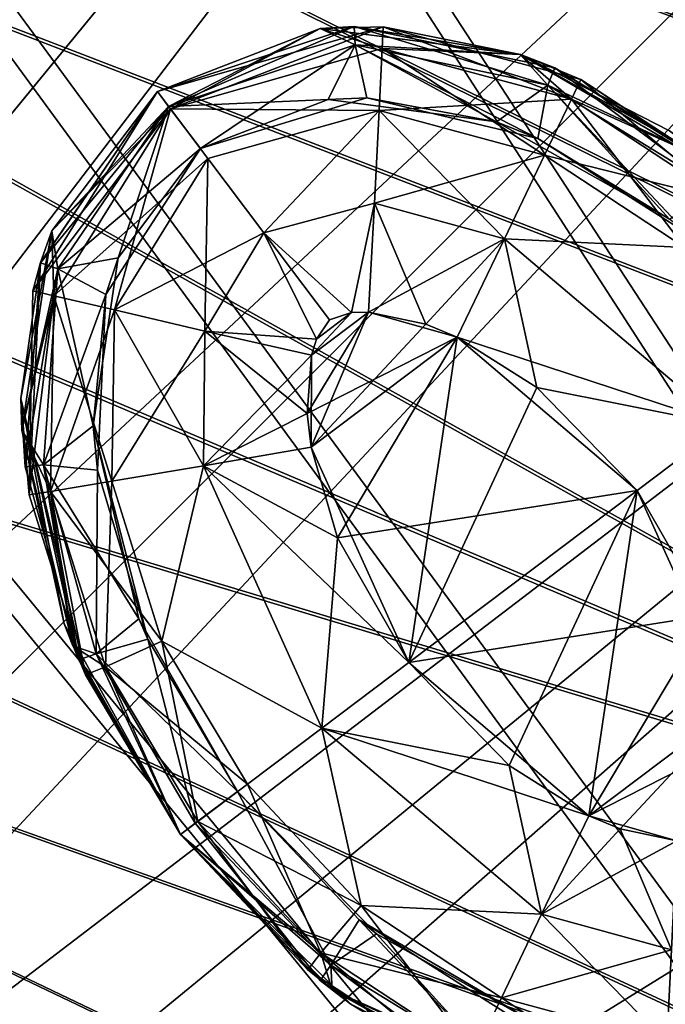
# Model space of a CAD drawing. Header units: metres. Extents: x -904 to 0, y -908 to 0.
# Tile 127 of 161: x -172 to -154, y -181 to -154. Entities that reach past the tile are written whole.
import ezdxf

# ---------------------------------------------------------------- set-up
doc = ezdxf.new("R2010")
doc.units = ezdxf.units.M

msp = doc.modelspace()

# ---------------------------------------------------------------- linework, layer by layer
at = {"layer": 'top0123411'}
for points in [[(-167.812302, -156.324783, 1933.798706), (-168.123291, -155.912109, 1936.627197), (-162.613464, -154.08519, 1936.627197)], [(-162.613464, -154.08519, 1936.627197), (-168.123291, -155.912109, 1936.627197), (-163.565613, -154.147369, 1958.627197)], [(-167.758484, -156.39621, 1333.57251), (-168.123291, -155.912109, 1336.627197), (-161.804535, -154.096741, 1336.627197)], [(-161.804535, -154.096741, 1336.627197), (-168.123291, -155.912109, 1336.627197), (-163.565613, -154.147369, 1358.627197)], [(-162.613464, -154.08519, 1936.627197), (-162.585739, -154.601288, 1933.798706), (-167.812302, -156.324783, 1933.798706)], [(-161.804535, -154.096741, 1336.627197), (-161.832489, -154.702103, 1333.572754), (-167.758484, -156.39621, 1333.57251)], [(-157.966568, -154.875244, 1958.627197), (-162.613464, -154.08519, 1936.627197), (-163.565613, -154.147369, 1958.627197)], [(-157.966568, -154.875244, 1358.627197), (-161.804535, -154.096741, 1336.627197), (-163.565613, -154.147369, 1358.627197)], [(-157.000412, -155.248947, 1936.627197), (-157.195541, -155.727341, 1933.798706), (-162.613464, -154.08519, 1936.627197)], [(-157.195541, -155.727341, 1933.798706), (-162.585739, -154.601288, 1933.798706), (-162.613464, -154.08519, 1936.627197)], [(-157.000412, -155.248947, 1936.627197), (-162.613464, -154.08519, 1936.627197), (-157.966568, -154.875244, 1958.627197)], [(-156.536407, -156.122467, 1333.572754), (-161.832489, -154.702103, 1333.572754), (-161.804535, -154.096741, 1336.627197)], [(-156.277069, -155.574905, 1336.627197), (-156.536407, -156.122467, 1333.572754), (-161.804535, -154.096741, 1336.627197)], [(-156.277069, -155.574905, 1336.627197), (-161.804535, -154.096741, 1336.627197), (-157.966568, -154.875244, 1358.627197)], [(-163.565613, -154.147369, 1958.627197), (-168.123291, -155.912109, 1958.627197), (-163.56546, -154.147263, 1980.627197)], [(-168.123291, -155.912109, 1958.627197), (-168.123291, -155.912109, 1980.627197), (-163.56546, -154.147263, 1980.627197)], [(-163.565613, -154.147369, 1358.627197), (-168.123291, -155.912109, 1358.627197), (-163.56546, -154.147263, 1380.627197)], [(-168.123291, -155.912109, 1358.627197), (-168.123291, -155.912109, 1380.627197), (-163.56546, -154.147263, 1380.627197)], [(-163.56546, -154.147263, 1980.627197), (-168.123291, -155.912109, 1980.627197), (-167.758484, -156.39621, 1983.681885)], [(-163.56546, -154.147263, 1380.627197), (-168.123291, -155.912109, 1380.627197), (-167.812302, -156.324783, 1383.455688)], [(-163.565613, -154.147369, 1958.627197), (-168.123291, -155.912109, 1936.627197), (-168.123291, -155.912109, 1958.627197)], [(-163.565613, -154.147369, 1358.627197), (-168.123291, -155.912109, 1336.627197), (-168.123291, -155.912109, 1358.627197)], [(-162.585739, -154.601288, 1383.455811), (-163.56546, -154.147263, 1380.627197), (-167.812302, -156.324783, 1383.455688)], [(-161.832489, -154.702103, 1983.681763), (-163.56546, -154.147263, 1980.627197), (-167.758484, -156.39621, 1983.681885)], [(-163.565613, -154.147369, 1958.627197), (-163.56546, -154.147263, 1980.627197), (-157.967087, -154.875076, 1980.627197)], [(-163.565613, -154.147369, 1358.627197), (-163.56546, -154.147263, 1380.627197), (-157.967087, -154.875076, 1380.627197)], [(-157.966568, -154.875244, 1958.627197), (-163.565613, -154.147369, 1958.627197), (-157.967087, -154.875076, 1980.627197)], [(-157.966568, -154.875244, 1358.627197), (-163.565613, -154.147369, 1358.627197), (-157.967087, -154.875076, 1380.627197)], [(-157.967087, -154.875076, 1980.627197), (-163.56546, -154.147263, 1980.627197), (-161.832489, -154.702103, 1983.681763)], [(-157.967087, -154.875076, 1380.627197), (-163.56546, -154.147263, 1380.627197), (-162.585739, -154.601288, 1383.455811)], [(-162.585739, -154.601288, 1933.798706), (-166.919647, -157.509369, 1931.335693), (-167.812302, -156.324783, 1933.798706)], [(-162.585739, -154.601288, 1383.455811), (-167.812302, -156.324783, 1383.455688), (-163.34523, -156.135101, 1385.918701)], [(-162.585739, -154.601288, 1933.798706), (-162.266418, -156.083252, 1931.335693), (-166.919647, -157.509369, 1931.335693)], [(-158.630539, -156.761826, 1385.918701), (-162.585739, -154.601288, 1383.455811), (-163.34523, -156.135101, 1385.918701)], [(-157.195541, -155.727341, 1933.798706), (-157.476624, -157.222992, 1931.335693), (-162.585739, -154.601288, 1933.798706)], [(-157.476624, -157.222992, 1931.335693), (-162.266418, -156.083252, 1931.335693), (-162.585739, -154.601288, 1933.798706)], [(-157.195541, -155.727341, 1383.455688), (-162.585739, -154.601288, 1383.455811), (-158.630539, -156.761826, 1385.918701)], [(-157.195541, -155.727341, 1383.455688), (-157.967087, -154.875076, 1380.627197), (-162.585739, -154.601288, 1383.455811)], [(-161.832489, -154.702103, 1333.572754), (-161.917969, -156.437225, 1330.970337), (-167.758484, -156.39621, 1333.57251)], [(-161.832489, -154.702103, 1983.681763), (-167.758484, -156.39621, 1983.681885), (-161.917969, -156.437225, 1986.284058)], [(-157.285995, -157.689575, 1330.970337), (-161.917969, -156.437225, 1330.970337), (-161.832489, -154.702103, 1333.572754)], [(-156.536407, -156.122467, 1983.681641), (-161.832489, -154.702103, 1983.681763), (-161.917969, -156.437225, 1986.284058)], [(-156.536407, -156.122467, 1333.572754), (-157.285995, -157.689575, 1330.970337), (-161.832489, -154.702103, 1333.572754)], [(-156.536407, -156.122467, 1983.681641), (-157.967087, -154.875076, 1980.627197), (-161.832489, -154.702103, 1983.681763)], [(-152.551987, -157.912582, 1963.085205), (-157.967087, -154.875076, 1980.627197), (-152.552429, -157.912216, 1980.627197)], [(-157.966568, -154.875244, 1958.627197), (-157.967087, -154.875076, 1980.627197), (-152.551987, -157.912582, 1963.085205)], [(-152.551987, -157.912582, 1363.085205), (-157.967087, -154.875076, 1380.627197), (-152.552429, -157.912216, 1380.627197)], [(-157.966568, -154.875244, 1358.627197), (-157.967087, -154.875076, 1380.627197), (-152.551987, -157.912582, 1363.085205)], [(-152.552429, -157.912216, 1980.627197), (-157.967087, -154.875076, 1980.627197), (-156.536407, -156.122467, 1983.681641)], [(-152.552429, -157.912216, 1380.627197), (-157.967087, -154.875076, 1380.627197), (-157.195541, -155.727341, 1383.455688)], [(-153.790512, -157.00679, 1958.627197), (-157.966568, -154.875244, 1958.627197), (-152.551987, -157.912582, 1963.085205)], [(-153.790512, -157.00679, 1358.627197), (-157.966568, -154.875244, 1358.627197), (-152.551987, -157.912582, 1363.085205)], [(-151.971924, -158.385361, 1953.325195), (-157.000412, -155.248947, 1936.627197), (-157.966568, -154.875244, 1958.627197)], [(-157.966568, -154.875244, 1958.627197), (-153.790512, -157.00679, 1958.627197), (-151.971924, -158.385361, 1953.325195)], [(-151.971924, -158.385361, 1353.325195), (-156.277069, -155.574905, 1336.627197), (-157.966568, -154.875244, 1358.627197)], [(-157.966568, -154.875244, 1358.627197), (-153.790512, -157.00679, 1358.627197), (-151.971924, -158.385361, 1353.325195)], [(-152.517166, -158.603577, 1933.798706), (-157.195541, -155.727341, 1933.798706), (-157.000412, -155.248947, 1936.627197)], [(-152.21843, -158.180481, 1936.627197), (-152.517166, -158.603577, 1933.798706), (-157.000412, -155.248947, 1936.627197)], [(-152.21843, -158.180481, 1936.627197), (-157.000412, -155.248947, 1936.627197), (-151.971924, -158.385361, 1953.325195)], [(-153.789536, -159.483643, 1385.918701), (-157.195541, -155.727341, 1383.455688), (-158.630539, -156.761826, 1385.918701)], [(-153.306458, -159.876129, 1931.335693), (-157.476624, -157.222992, 1931.335693), (-157.195541, -155.727341, 1933.798706)], [(-152.517166, -158.603577, 1933.798706), (-153.306458, -159.876129, 1931.335693), (-157.195541, -155.727341, 1933.798706)], [(-152.517166, -158.603577, 1383.455811), (-157.195541, -155.727341, 1383.455688), (-153.789536, -159.483643, 1385.918701)], [(-152.517166, -158.603577, 1383.455811), (-152.552429, -157.912216, 1380.627197), (-157.195541, -155.727341, 1383.455688)], [(-152.237259, -158.955276, 1333.572754), (-156.536407, -156.122467, 1333.572754), (-156.277069, -155.574905, 1336.627197)], [(-151.866409, -158.474884, 1336.627197), (-152.237259, -158.955276, 1333.572754), (-156.277069, -155.574905, 1336.627197)], [(-151.866409, -158.474884, 1336.627197), (-156.277069, -155.574905, 1336.627197), (-151.971924, -158.385361, 1353.325195)], [(-171.60994, -161.485733, 1336.627197), (-168.123291, -155.912109, 1336.627197), (-167.758484, -156.39621, 1333.57251)], [(-171.3965, -160.699722, 1358.627197), (-168.123291, -155.912109, 1358.627197), (-171.60994, -161.485733, 1336.627197)], [(-168.123291, -155.912109, 1358.627197), (-168.123291, -155.912109, 1336.627197), (-171.60994, -161.485733, 1336.627197)], [(-171.398087, -160.704956, 1936.627197), (-168.123291, -155.912109, 1936.627197), (-167.812302, -156.324783, 1933.798706)], [(-171.3965, -160.699722, 1958.627197), (-168.123291, -155.912109, 1958.627197), (-171.398087, -160.704956, 1936.627197)], [(-168.123291, -155.912109, 1958.627197), (-168.123291, -155.912109, 1936.627197), (-171.398087, -160.704956, 1936.627197)], [(-171.076004, -159.806946, 1980.627197), (-168.123291, -155.912109, 1980.627197), (-171.3965, -160.699722, 1958.627197)], [(-168.123291, -155.912109, 1980.627197), (-168.123291, -155.912109, 1958.627197), (-171.3965, -160.699722, 1958.627197)], [(-171.076004, -159.806946, 1380.627197), (-168.123291, -155.912109, 1380.627197), (-171.3965, -160.699722, 1358.627197)], [(-168.123291, -155.912109, 1380.627197), (-168.123291, -155.912109, 1358.627197), (-171.3965, -160.699722, 1358.627197)], [(-168.123291, -155.912109, 1980.627197), (-171.076004, -159.806946, 1980.627197), (-167.758484, -156.39621, 1983.681885)], [(-168.123291, -155.912109, 1380.627197), (-171.076004, -159.806946, 1380.627197), (-167.812302, -156.324783, 1383.455688)], [(-163.34523, -156.135101, 1385.918701), (-167.812302, -156.324783, 1383.455688), (-166.919647, -157.509369, 1385.918701)], [(-163.34523, -156.135101, 1385.918701), (-166.919647, -157.509369, 1931.335693), (-162.266418, -156.083252, 1931.335693)], [(-163.34523, -156.135101, 1385.918701), (-166.919647, -157.509369, 1385.918701), (-166.919647, -157.509369, 1931.335693)], [(-158.629517, -156.762192, 1658.627197), (-163.34523, -156.135101, 1385.918701), (-162.266418, -156.083252, 1931.335693)], [(-158.630539, -156.761826, 1385.918701), (-163.34523, -156.135101, 1385.918701), (-158.629517, -156.762192, 1658.627197)], [(-162.266418, -156.083252, 1931.335693), (-157.476624, -157.222992, 1931.335693), (-158.629517, -156.762192, 1658.627197)], [(-161.917969, -156.437225, 1986.284058), (-157.285995, -157.689575, 1986.284058), (-156.536407, -156.122467, 1983.681641)], [(-153.366974, -160.274811, 1330.970337), (-157.285995, -157.689575, 1330.970337), (-156.536407, -156.122467, 1333.572754)], [(-157.285995, -157.689575, 1986.284058), (-152.237259, -158.955276, 1983.681641), (-156.536407, -156.122467, 1983.681641)], [(-152.237259, -158.955276, 1333.572754), (-153.366974, -160.274811, 1330.970337), (-156.536407, -156.122467, 1333.572754)], [(-152.237259, -158.955276, 1983.681641), (-152.552429, -157.912216, 1980.627197), (-156.536407, -156.122467, 1983.681641)], [(-171.020309, -161.625717, 1333.572754), (-171.60994, -161.485733, 1336.627197), (-167.758484, -156.39621, 1333.57251)], [(-170.909622, -160.873871, 1933.798706), (-171.398087, -160.704956, 1936.627197), (-167.812302, -156.324783, 1933.798706)], [(-171.076004, -159.806946, 1380.627197), (-170.909622, -160.873871, 1383.455811), (-167.812302, -156.324783, 1383.455688)], [(-171.076004, -159.806946, 1980.627197), (-171.020309, -161.625717, 1983.681763), (-167.758484, -156.39621, 1983.681885)], [(-167.758484, -156.39621, 1333.57251), (-166.713135, -157.783417, 1330.970337), (-171.020309, -161.625717, 1333.572754)], [(-167.758484, -156.39621, 1983.681885), (-171.020309, -161.625717, 1983.681763), (-169.328842, -162.02179, 1986.284058)], [(-167.812302, -156.324783, 1933.798706), (-166.919647, -157.509369, 1931.335693), (-170.909622, -160.873871, 1933.798706)], [(-170.909622, -160.873871, 1383.455811), (-169.225891, -160.566605, 1385.918701), (-167.812302, -156.324783, 1383.455688)], [(-169.328842, -162.02179, 1986.284058), (-166.713135, -157.783417, 1986.284058), (-167.758484, -156.39621, 1983.681885)], [(-169.225891, -160.566605, 1385.918701), (-166.919647, -157.509369, 1385.918701), (-167.812302, -156.324783, 1383.455688)], [(-167.758484, -156.39621, 1333.57251), (-161.917969, -156.437225, 1330.970337), (-166.713135, -157.783417, 1330.970337)], [(-167.758484, -156.39621, 1983.681885), (-166.713135, -157.783417, 1986.284058), (-161.917969, -156.437225, 1986.284058)], [(-161.917969, -156.437225, 1330.970337), (-165.14711, -159.861572, 1329.233398), (-166.713135, -157.783417, 1330.970337)], [(-161.917969, -156.437225, 1986.284058), (-166.713135, -157.783417, 1986.284058), (-165.14711, -159.861572, 1988.020996)], [(-165.14711, -159.861572, 1329.233398), (-161.917969, -156.437225, 1330.970337), (-162.046066, -159.036667, 1329.233276)], [(-165.14711, -159.861572, 1988.020996), (-162.046066, -159.036667, 1988.021118), (-161.917969, -156.437225, 1986.284058)], [(-161.917969, -156.437225, 1330.970337), (-158.408997, -160.037308, 1329.233276), (-162.046066, -159.036667, 1329.233276)], [(-162.046066, -159.036667, 1988.021118), (-157.285995, -157.689575, 1986.284058), (-161.917969, -156.437225, 1986.284058)], [(-157.285995, -157.689575, 1330.970337), (-158.408997, -160.037308, 1329.233276), (-161.917969, -156.437225, 1330.970337)], [(-153.789536, -159.483643, 1385.918701), (-158.630539, -156.761826, 1385.918701), (-153.790466, -159.482971, 1658.627197)], [(-153.790466, -159.482971, 1658.627197), (-158.630539, -156.761826, 1385.918701), (-158.629517, -156.762192, 1658.627197)], [(-157.476624, -157.222992, 1931.335693), (-153.790466, -159.482971, 1658.627197), (-158.629517, -156.762192, 1658.627197)], [(-157.476624, -157.222992, 1931.335693), (-153.306458, -159.876129, 1931.335693), (-153.790466, -159.482971, 1658.627197)], [(-166.919647, -157.509369, 1931.335693), (-169.573074, -161.589294, 1931.335693), (-170.909622, -160.873871, 1933.798706)], [(-169.573074, -161.589294, 1931.335693), (-166.919647, -157.509369, 1931.335693), (-169.225891, -160.566605, 1385.918701)], [(-169.225891, -160.566605, 1385.918701), (-166.919647, -157.509369, 1931.335693), (-166.919647, -157.509369, 1385.918701)], [(-162.046066, -159.036667, 1988.021118), (-158.408997, -160.037308, 1988.021118), (-157.285995, -157.689575, 1986.284058)], [(-157.285995, -157.689575, 1330.970337), (-153.366974, -160.274811, 1330.970337), (-158.408997, -160.037308, 1329.233276)], [(-158.408997, -160.037308, 1988.021118), (-153.366974, -160.274811, 1986.284058), (-157.285995, -157.689575, 1986.284058)], [(-157.285995, -157.689575, 1986.284058), (-153.366974, -160.274811, 1986.284058), (-152.237259, -158.955276, 1983.681641)], [(-166.713135, -157.783417, 1330.970337), (-169.328842, -162.02179, 1330.970337), (-171.020309, -161.625717, 1333.572754)], [(-166.713135, -157.783417, 1330.970337), (-165.14711, -159.861572, 1329.233398), (-169.328842, -162.02179, 1330.970337)], [(-166.794785, -162.615128, 1988.021118), (-166.713135, -157.783417, 1986.284058), (-169.328842, -162.02179, 1986.284058)], [(-165.14711, -159.861572, 1988.020996), (-166.713135, -157.783417, 1986.284058), (-166.794785, -162.615128, 1988.021118)], [(-165.14711, -159.861572, 1329.233398), (-162.046066, -159.036667, 1329.233276), (-162.687958, -162.099014, 1328.627197)], [(-162.687958, -162.099014, 1988.627197), (-162.046066, -159.036667, 1988.021118), (-165.14711, -159.861572, 1988.020996)], [(-162.046066, -159.036667, 1329.233276), (-162.215271, -162.086288, 1328.627197), (-162.687958, -162.099014, 1328.627197)], [(-162.687958, -162.099014, 1988.627197), (-162.215271, -162.086288, 1988.627197), (-162.046066, -159.036667, 1988.021118)], [(-160.612427, -162.425095, 1328.627197), (-162.215271, -162.086288, 1328.627197), (-162.046066, -159.036667, 1329.233276)], [(-162.215271, -162.086288, 1988.627197), (-158.408997, -160.037308, 1988.021118), (-162.046066, -159.036667, 1988.021118)], [(-158.408997, -160.037308, 1329.233276), (-160.612427, -162.425095, 1328.627197), (-162.046066, -159.036667, 1329.233276)], [(-171.919449, -165.389084, 1980.627197), (-171.076004, -159.806946, 1980.627197), (-171.945465, -164.501007, 1958.627197)], [(-171.076004, -159.806946, 1980.627197), (-171.3965, -160.699722, 1958.627197), (-171.945465, -164.501007, 1958.627197)], [(-171.919449, -165.389084, 1380.627197), (-171.076004, -159.806946, 1380.627197), (-171.945465, -164.501007, 1358.627197)], [(-171.076004, -159.806946, 1380.627197), (-171.3965, -160.699722, 1358.627197), (-171.945465, -164.501007, 1358.627197)], [(-171.076004, -159.806946, 1980.627197), (-171.919449, -165.389084, 1980.627197), (-171.020309, -161.625717, 1983.681763)], [(-171.076004, -159.806946, 1380.627197), (-171.919449, -165.389084, 1380.627197), (-170.909622, -160.873871, 1383.455811)], [(-165.14711, -159.861572, 1329.233398), (-166.794785, -162.615128, 1329.233276), (-169.328842, -162.02179, 1330.970337)], [(-163.674149, -162.842163, 1328.627197), (-166.794785, -162.615128, 1329.233276), (-165.14711, -159.861572, 1329.233398)], [(-166.794785, -162.615128, 1988.021118), (-163.674149, -162.842163, 1988.627197), (-165.14711, -159.861572, 1988.020996)], [(-163.308716, -162.301163, 1328.627197), (-165.14711, -159.861572, 1329.233398), (-162.687958, -162.099014, 1328.627197)], [(-163.308716, -162.301163, 1328.627197), (-163.674149, -162.842163, 1328.627197), (-165.14711, -159.861572, 1329.233398)], [(-163.308716, -162.301163, 1988.627197), (-162.687958, -162.099014, 1988.627197), (-165.14711, -159.861572, 1988.020996)], [(-163.674149, -162.842163, 1988.627197), (-163.308716, -162.301163, 1988.627197), (-165.14711, -159.861572, 1988.020996)], [(-162.215271, -162.086288, 1988.627197), (-159.734055, -162.789459, 1988.627197), (-158.408997, -160.037308, 1988.021118)], [(-158.408997, -160.037308, 1329.233276), (-159.734055, -162.789459, 1328.627197), (-160.612427, -162.425095, 1328.627197)], [(-157.501343, -164.197815, 1328.627197), (-159.734055, -162.789459, 1328.627197), (-158.408997, -160.037308, 1329.233276)], [(-159.734055, -162.789459, 1988.627197), (-152.258423, -165.243317, 1988.021118), (-158.408997, -160.037308, 1988.021118)], [(-152.258423, -165.243317, 1329.233276), (-157.501343, -164.197815, 1328.627197), (-158.408997, -160.037308, 1329.233276)], [(-153.366974, -160.274811, 1330.970337), (-152.258423, -165.243317, 1329.233276), (-158.408997, -160.037308, 1329.233276)], [(-158.408997, -160.037308, 1988.021118), (-152.258423, -165.243317, 1988.021118), (-153.366974, -160.274811, 1986.284058)], [(-171.945465, -164.501007, 1958.627197), (-171.3965, -160.699722, 1958.627197), (-171.826492, -166.421356, 1936.627197)], [(-171.945465, -164.501007, 1358.627197), (-171.3965, -160.699722, 1358.627197), (-171.71254, -167.206512, 1336.627197)], [(-171.3965, -160.699722, 1958.627197), (-171.398087, -160.704956, 1936.627197), (-171.826492, -166.421356, 1936.627197)], [(-171.826492, -166.421356, 1936.627197), (-171.398087, -160.704956, 1936.627197), (-170.909622, -160.873871, 1933.798706)], [(-171.3965, -160.699722, 1358.627197), (-171.60994, -161.485733, 1336.627197), (-171.71254, -167.206512, 1336.627197)], [(-169.922913, -165.271317, 1385.918701), (-169.225891, -160.566605, 1385.918701), (-170.909622, -160.873871, 1383.455811)], [(-169.225891, -160.566605, 1385.918701), (-169.922913, -165.271317, 1385.918701), (-169.922852, -165.272446, 1658.627197)], [(-169.922852, -165.272446, 1658.627197), (-169.573074, -161.589294, 1931.335693), (-169.225891, -160.566605, 1385.918701)], [(-171.919449, -165.389084, 1380.627197), (-171.312866, -166.365646, 1383.455688), (-170.909622, -160.873871, 1383.455811)], [(-171.312866, -166.365646, 1933.798706), (-171.826492, -166.421356, 1936.627197), (-170.909622, -160.873871, 1933.798706)], [(-170.909622, -160.873871, 1933.798706), (-169.573074, -161.589294, 1931.335693), (-171.312866, -166.365646, 1933.798706)], [(-171.312866, -166.365646, 1383.455688), (-169.922913, -165.271317, 1385.918701), (-170.909622, -160.873871, 1383.455811)], [(-171.71254, -167.206512, 1336.627197), (-171.60994, -161.485733, 1336.627197), (-171.020309, -161.625717, 1333.572754)], [(-171.919449, -165.389084, 1980.627197), (-171.1147, -167.108154, 1983.681641), (-171.020309, -161.625717, 1983.681763)], [(-171.1147, -167.108154, 1333.572754), (-171.71254, -167.206512, 1336.627197), (-171.020309, -161.625717, 1333.572754)], [(-169.573074, -161.589294, 1931.335693), (-169.797577, -166.507767, 1931.335693), (-171.312866, -166.365646, 1933.798706)], [(-171.020309, -161.625717, 1333.572754), (-169.328842, -162.02179, 1330.970337), (-171.1147, -167.108154, 1333.572754)], [(-171.020309, -161.625717, 1983.681763), (-171.1147, -167.108154, 1983.681641), (-169.401688, -166.819534, 1986.284058)], [(-171.020309, -161.625717, 1983.681763), (-169.401688, -166.819534, 1986.284058), (-169.328842, -162.02179, 1986.284058)], [(-169.797577, -166.507767, 1931.335693), (-169.573074, -161.589294, 1931.335693), (-169.922852, -165.272446, 1658.627197)], [(-169.328842, -162.02179, 1330.970337), (-169.401688, -166.819534, 1330.970337), (-171.1147, -167.108154, 1333.572754)], [(-169.328842, -162.02179, 1330.970337), (-166.794785, -162.615128, 1329.233276), (-169.401688, -166.819534, 1330.970337)], [(-169.328842, -162.02179, 1986.284058), (-169.401688, -166.819534, 1986.284058), (-166.835373, -166.387131, 1988.021118)], [(-166.835373, -166.387131, 1988.021118), (-166.794785, -162.615128, 1988.021118), (-169.328842, -162.02179, 1986.284058)], [(-159.734055, -162.789459, 1988.627197), (-162.215271, -162.086288, 1988.627197), (-163.932755, -164.92717, 1988.627197)], [(-162.215271, -162.086288, 1988.627197), (-163.81665, -163.293045, 1988.627197), (-163.932755, -164.92717, 1988.627197)], [(-162.215271, -162.086288, 1328.627197), (-160.612427, -162.425095, 1328.627197), (-163.824615, -165.871948, 1328.627197)], [(-163.824615, -165.871948, 1328.627197), (-163.81665, -163.293045, 1328.627197), (-162.215271, -162.086288, 1328.627197)], [(-163.81665, -163.293045, 1328.627197), (-162.687958, -162.099014, 1328.627197), (-162.215271, -162.086288, 1328.627197)], [(-162.215271, -162.086288, 1988.627197), (-162.687958, -162.099014, 1988.627197), (-163.81665, -163.293045, 1988.627197)], [(-163.81665, -163.293045, 1328.627197), (-163.674149, -162.842163, 1328.627197), (-162.687958, -162.099014, 1328.627197)], [(-162.687958, -162.099014, 1988.627197), (-163.674149, -162.842163, 1988.627197), (-163.81665, -163.293045, 1988.627197)], [(-163.674149, -162.842163, 1328.627197), (-163.308716, -162.301163, 1328.627197), (-162.687958, -162.099014, 1328.627197)], [(-162.687958, -162.099014, 1988.627197), (-163.308716, -162.301163, 1988.627197), (-163.674149, -162.842163, 1988.627197)], [(-166.794785, -162.615128, 1329.233276), (-166.835373, -166.387131, 1329.233276), (-169.401688, -166.819534, 1330.970337)], [(-163.81665, -163.293045, 1328.627197), (-166.835373, -166.387131, 1329.233276), (-166.794785, -162.615128, 1329.233276)], [(-163.932755, -164.92717, 1988.627197), (-166.794785, -162.615128, 1988.021118), (-166.835373, -166.387131, 1988.021118)], [(-163.674149, -162.842163, 1328.627197), (-163.81665, -163.293045, 1328.627197), (-166.794785, -162.615128, 1329.233276)], [(-163.932755, -164.92717, 1988.627197), (-163.81665, -163.293045, 1988.627197), (-166.794785, -162.615128, 1988.021118)], [(-163.81665, -163.293045, 1988.627197), (-163.674149, -162.842163, 1988.627197), (-166.794785, -162.615128, 1988.021118)], [(-160.612427, -162.425095, 1328.627197), (-159.734055, -162.789459, 1328.627197), (-163.824615, -165.871948, 1328.627197)], [(-159.734055, -162.789459, 1988.627197), (-163.932755, -164.92717, 1988.627197), (-163.824615, -165.871948, 1988.627197)], [(-163.824615, -165.871948, 1328.627197), (-159.734055, -162.789459, 1328.627197), (-161.086868, -171.896133, 1328.627197)], [(-163.086197, -168.406357, 1988.627197), (-159.734055, -162.789459, 1988.627197), (-163.824615, -165.871948, 1988.627197)], [(-154.697815, -167.081573, 1988.627197), (-159.734055, -162.789459, 1988.627197), (-163.086197, -168.406357, 1988.627197)], [(-159.734055, -162.789459, 1328.627197), (-157.501343, -164.197815, 1328.627197), (-161.086868, -171.896133, 1328.627197)], [(-159.734055, -162.789459, 1988.627197), (-154.697815, -167.081573, 1988.627197), (-152.258423, -165.243317, 1988.021118)], [(-163.81665, -163.293045, 1328.627197), (-163.824615, -165.871948, 1328.627197), (-166.835373, -166.387131, 1329.233276)], [(-161.086868, -171.896133, 1328.627197), (-157.501343, -164.197815, 1328.627197), (-154.697815, -167.081573, 1328.627197)], [(-154.697815, -167.081573, 1328.627197), (-157.501343, -164.197815, 1328.627197), (-152.258423, -165.243317, 1329.233276)], [(-171.919449, -165.389084, 1980.627197), (-171.945465, -164.501007, 1958.627197), (-170.733002, -170.815445, 1958.627197)], [(-171.919449, -165.389084, 1380.627197), (-171.945465, -164.501007, 1358.627197), (-170.733002, -170.815445, 1358.627197)], [(-170.733002, -170.815445, 1958.627197), (-171.945465, -164.501007, 1958.627197), (-170.326553, -171.826111, 1936.627197)], [(-171.945465, -164.501007, 1958.627197), (-171.826492, -166.421356, 1936.627197), (-170.326553, -171.826111, 1936.627197)], [(-170.733002, -170.815445, 1358.627197), (-171.945465, -164.501007, 1358.627197), (-170.140579, -172.245636, 1336.627197)], [(-171.945465, -164.501007, 1358.627197), (-171.71254, -167.206512, 1336.627197), (-170.140579, -172.245636, 1336.627197)], [(-163.824615, -165.871948, 1988.627197), (-163.932755, -164.92717, 1988.627197), (-166.835373, -166.387131, 1988.021118)], [(-170.492355, -171.431107, 1980.627197), (-171.919449, -165.389084, 1980.627197), (-170.733002, -170.815445, 1958.627197)], [(-170.492355, -171.431107, 1380.627197), (-171.919449, -165.389084, 1380.627197), (-170.733002, -170.815445, 1358.627197)], [(-171.919449, -165.389084, 1980.627197), (-170.492355, -171.431107, 1980.627197), (-171.1147, -167.108154, 1983.681641)], [(-171.919449, -165.389084, 1380.627197), (-170.492355, -171.431107, 1380.627197), (-171.312866, -166.365646, 1383.455688)], [(-168.640778, -170.675064, 1385.918701), (-169.922913, -165.271317, 1385.918701), (-171.312866, -166.365646, 1383.455688)], [(-169.922852, -165.272446, 1658.627197), (-169.922913, -165.271317, 1385.918701), (-168.640778, -170.675064, 1385.918701)], [(-168.396561, -171.247604, 1931.335693), (-169.922852, -165.272446, 1658.627197), (-168.64122, -170.673965, 1658.627197)], [(-168.64122, -170.673965, 1658.627197), (-169.922852, -165.272446, 1658.627197), (-168.640778, -170.675064, 1385.918701)], [(-168.396561, -171.247604, 1931.335693), (-169.797577, -166.507767, 1931.335693), (-169.922852, -165.272446, 1658.627197)], [(-151.960068, -173.105743, 1328.627197), (-154.697815, -167.081573, 1328.627197), (-152.258423, -165.243317, 1329.233276)], [(-154.697815, -167.081573, 1988.627197), (-152.698486, -170.571335, 1988.627197), (-152.258423, -165.243317, 1988.021118)], [(-163.824615, -165.871948, 1328.627197), (-161.086868, -171.896133, 1328.627197), (-166.835373, -166.387131, 1329.233276)], [(-166.835373, -166.387131, 1988.021118), (-163.086197, -168.406357, 1988.627197), (-163.824615, -165.871948, 1988.627197)], [(-170.326553, -171.826111, 1936.627197), (-171.826492, -166.421356, 1936.627197), (-171.312866, -166.365646, 1933.798706)], [(-169.837509, -171.655563, 1933.798706), (-170.326553, -171.826111, 1936.627197), (-171.312866, -166.365646, 1933.798706)], [(-171.312866, -166.365646, 1933.798706), (-169.797577, -166.507767, 1931.335693), (-169.837509, -171.655563, 1933.798706)], [(-169.837509, -171.655563, 1383.455811), (-168.640778, -170.675064, 1385.918701), (-171.312866, -166.365646, 1383.455688)], [(-170.492355, -171.431107, 1380.627197), (-169.837509, -171.655563, 1383.455811), (-171.312866, -166.365646, 1383.455688)], [(-169.797577, -166.507767, 1931.335693), (-168.396561, -171.247604, 1931.335693), (-169.837509, -171.655563, 1933.798706)], [(-169.401688, -166.819534, 1330.970337), (-166.835373, -166.387131, 1329.233276), (-167.99678, -171.299301, 1330.970337)], [(-169.401688, -166.819534, 1986.284058), (-167.99678, -171.299301, 1986.284058), (-166.835373, -166.387131, 1988.021118)], [(-166.835373, -166.387131, 1329.233276), (-163.52626, -173.734375, 1329.233276), (-167.99678, -171.299301, 1330.970337)], [(-167.99678, -171.299301, 1986.284058), (-163.52626, -173.734375, 1988.021118), (-166.835373, -166.387131, 1988.021118)], [(-166.835373, -166.387131, 1329.233276), (-161.086868, -171.896133, 1328.627197), (-163.52626, -173.734375, 1329.233276)], [(-163.52626, -173.734375, 1988.021118), (-163.086197, -168.406357, 1988.627197), (-166.835373, -166.387131, 1988.021118)], [(-171.1147, -167.108154, 1333.572754), (-169.401688, -166.819534, 1330.970337), (-169.576584, -172.021561, 1333.572754)], [(-171.1147, -167.108154, 1983.681641), (-167.99678, -171.299301, 1986.284058), (-169.401688, -166.819534, 1986.284058)], [(-169.401688, -166.819534, 1330.970337), (-167.99678, -171.299301, 1330.970337), (-169.576584, -172.021561, 1333.572754)], [(-170.140579, -172.245636, 1336.627197), (-171.71254, -167.206512, 1336.627197), (-171.1147, -167.108154, 1333.572754)], [(-169.576584, -172.021561, 1333.572754), (-170.140579, -172.245636, 1336.627197), (-171.1147, -167.108154, 1333.572754)], [(-170.492355, -171.431107, 1980.627197), (-169.576584, -172.021561, 1983.681641), (-171.1147, -167.108154, 1983.681641)], [(-171.1147, -167.108154, 1983.681641), (-169.576584, -172.021561, 1983.681641), (-167.99678, -171.299301, 1986.284058)], [(-161.086868, -171.896133, 1988.627197), (-154.697815, -167.081573, 1988.627197), (-163.086197, -168.406357, 1988.627197)], [(-154.697815, -167.081573, 1328.627197), (-158.28334, -174.779877, 1328.627197), (-161.086868, -171.896133, 1328.627197)], [(-152.698486, -170.571335, 1988.627197), (-154.697815, -167.081573, 1988.627197), (-161.086868, -171.896133, 1988.627197)], [(-156.050629, -176.188248, 1328.627197), (-158.28334, -174.779877, 1328.627197), (-154.697815, -167.081573, 1328.627197)], [(-151.960068, -173.105743, 1328.627197), (-156.050629, -176.188248, 1328.627197), (-154.697815, -167.081573, 1328.627197)], [(-161.086868, -171.896133, 1988.627197), (-163.086197, -168.406357, 1988.627197), (-163.52626, -173.734375, 1988.021118)], [(-156.050629, -176.188248, 1988.627197), (-152.698486, -170.571335, 1988.627197), (-161.086868, -171.896133, 1988.627197)], [(-156.050629, -176.188248, 1988.627197), (-151.960068, -173.105743, 1988.627197), (-152.698486, -170.571335, 1988.627197)], [(-170.492355, -171.431107, 1980.627197), (-170.733002, -170.815445, 1958.627197), (-167.475922, -176.710693, 1958.627197)], [(-170.492355, -171.431107, 1380.627197), (-170.733002, -170.815445, 1358.627197), (-167.475922, -176.710693, 1358.627197)], [(-167.475922, -176.710693, 1958.627197), (-170.733002, -170.815445, 1958.627197), (-167.476273, -176.71022, 1936.627197)], [(-170.733002, -170.815445, 1958.627197), (-170.326553, -171.826111, 1936.627197), (-167.476273, -176.71022, 1936.627197)], [(-167.475922, -176.710693, 1358.627197), (-170.733002, -170.815445, 1358.627197), (-167.475922, -176.710693, 1336.627197)], [(-170.733002, -170.815445, 1358.627197), (-170.140579, -172.245636, 1336.627197), (-167.475922, -176.710693, 1336.627197)], [(-169.837509, -171.655563, 1383.455811), (-165.879196, -175.506485, 1385.918701), (-168.640778, -170.675064, 1385.918701)], [(-165.879044, -175.506699, 1931.335693), (-168.64122, -170.673965, 1658.627197), (-165.87912, -175.506439, 1658.627197)], [(-165.87912, -175.506439, 1658.627197), (-168.64122, -170.673965, 1658.627197), (-165.879196, -175.506485, 1385.918701)], [(-168.64122, -170.673965, 1658.627197), (-168.640778, -170.675064, 1385.918701), (-165.879196, -175.506485, 1385.918701)], [(-165.879044, -175.506699, 1931.335693), (-168.396561, -171.247604, 1931.335693), (-168.64122, -170.673965, 1658.627197)], [(-167.475922, -176.710693, 1980.627197), (-170.492355, -171.431107, 1980.627197), (-167.475922, -176.710693, 1958.627197)], [(-167.475922, -176.710693, 1380.627197), (-170.492355, -171.431107, 1380.627197), (-167.475922, -176.710693, 1358.627197)], [(-170.492355, -171.431107, 1980.627197), (-167.475922, -176.710693, 1980.627197), (-169.576584, -172.021561, 1983.681641)], [(-170.492355, -171.431107, 1380.627197), (-167.475922, -176.710693, 1380.627197), (-169.837509, -171.655563, 1383.455811)], [(-169.837509, -171.655563, 1933.798706), (-168.396561, -171.247604, 1931.335693), (-167.063614, -176.399231, 1933.798706)], [(-167.99678, -171.299301, 1330.970337), (-166.991898, -176.345947, 1333.572754), (-169.576584, -172.021561, 1333.572754)], [(-169.576584, -172.021561, 1983.681641), (-165.604614, -175.300537, 1986.284058), (-167.99678, -171.299301, 1986.284058)], [(-168.396561, -171.247604, 1931.335693), (-165.879044, -175.506699, 1931.335693), (-167.063614, -176.399231, 1933.798706)], [(-163.52626, -173.734375, 1329.233276), (-165.604614, -175.300537, 1330.970337), (-167.99678, -171.299301, 1330.970337)], [(-165.604614, -175.300537, 1330.970337), (-166.991898, -176.345947, 1333.572754), (-167.99678, -171.299301, 1330.970337)], [(-165.604614, -175.300537, 1986.284058), (-163.52626, -173.734375, 1988.021118), (-167.99678, -171.299301, 1986.284058)], [(-167.476273, -176.71022, 1936.627197), (-170.326553, -171.826111, 1936.627197), (-169.837509, -171.655563, 1933.798706)], [(-167.063614, -176.399231, 1933.798706), (-167.476273, -176.71022, 1936.627197), (-169.837509, -171.655563, 1933.798706)], [(-167.475922, -176.710693, 1380.627197), (-167.063614, -176.399231, 1383.455688), (-169.837509, -171.655563, 1383.455811)], [(-167.063614, -176.399231, 1383.455688), (-165.879196, -175.506485, 1385.918701), (-169.837509, -171.655563, 1383.455811)], [(-169.576584, -172.021561, 1333.572754), (-167.475922, -176.710693, 1336.627197), (-170.140579, -172.245636, 1336.627197)], [(-166.991898, -176.345947, 1333.572754), (-167.475922, -176.710693, 1336.627197), (-169.576584, -172.021561, 1333.572754)], [(-167.475922, -176.710693, 1980.627197), (-166.991898, -176.345947, 1983.681641), (-169.576584, -172.021561, 1983.681641)], [(-166.991898, -176.345947, 1983.681641), (-165.604614, -175.300537, 1986.284058), (-169.576584, -172.021561, 1983.681641)], [(-161.086868, -171.896133, 1328.627197), (-158.28334, -174.779877, 1328.627197), (-163.52626, -173.734375, 1329.233276)], [(-156.050629, -176.188248, 1988.627197), (-161.086868, -171.896133, 1988.627197), (-163.52626, -173.734375, 1988.021118)], [(-155.172256, -176.552597, 1328.627197), (-156.050629, -176.188248, 1328.627197), (-151.960068, -173.105743, 1328.627197)], [(-151.851929, -174.050522, 1988.627197), (-151.960068, -173.105743, 1988.627197), (-156.050629, -176.188248, 1988.627197)], [(-153.588104, -176.890518, 1328.627197), (-155.172256, -176.552597, 1328.627197), (-151.960068, -173.105743, 1328.627197)], [(-162.417709, -178.702881, 1330.970337), (-165.604614, -175.300537, 1330.970337), (-163.52626, -173.734375, 1329.233276)], [(-163.52626, -173.734375, 1988.021118), (-165.604614, -175.300537, 1986.284058), (-162.417709, -178.702881, 1986.284058)], [(-157.375687, -178.940384, 1329.233276), (-162.417709, -178.702881, 1330.970337), (-163.52626, -173.734375, 1329.233276)], [(-163.52626, -173.734375, 1329.233276), (-158.28334, -174.779877, 1328.627197), (-157.375687, -178.940384, 1329.233276)], [(-156.050629, -176.188248, 1988.627197), (-163.52626, -173.734375, 1988.021118), (-157.375687, -178.940384, 1988.021118)], [(-157.375687, -178.940384, 1988.021118), (-163.52626, -173.734375, 1988.021118), (-162.417709, -178.702881, 1986.284058)], [(-153.588104, -176.890518, 1988.627197), (-151.851929, -174.050522, 1988.627197), (-156.050629, -176.188248, 1988.627197)], [(-158.28334, -174.779877, 1328.627197), (-156.050629, -176.188248, 1328.627197), (-157.375687, -178.940384, 1329.233276)], [(-166.991898, -176.345947, 1333.572754), (-165.604614, -175.300537, 1330.970337), (-163.547424, -180.022415, 1333.572754)], [(-162.417709, -178.702881, 1986.284058), (-165.604614, -175.300537, 1986.284058), (-166.991898, -176.345947, 1983.681641)], [(-163.547424, -180.022415, 1333.572754), (-165.604614, -175.300537, 1330.970337), (-162.417709, -178.702881, 1330.970337)], [(-165.879196, -175.506485, 1385.918701), (-167.063614, -176.399231, 1383.455688), (-163.268433, -180.373352, 1383.455811)], [(-167.063614, -176.399231, 1933.798706), (-165.879044, -175.506699, 1931.335693), (-163.268433, -180.373352, 1933.798706)], [(-165.879196, -175.506485, 1385.918701), (-161.996445, -179.492966, 1385.918701), (-165.87912, -175.506439, 1658.627197)], [(-161.996445, -179.492966, 1385.918701), (-165.879196, -175.506485, 1385.918701), (-163.268433, -180.373352, 1383.455811)], [(-161.995514, -179.493698, 1658.627197), (-165.879044, -175.506699, 1931.335693), (-165.87912, -175.506439, 1658.627197)], [(-161.996445, -179.492966, 1385.918701), (-161.995514, -179.493698, 1658.627197), (-165.87912, -175.506439, 1658.627197)], [(-165.879044, -175.506699, 1931.335693), (-162.479019, -179.100754, 1931.335693), (-163.268433, -180.373352, 1933.798706)], [(-162.479019, -179.100754, 1931.335693), (-165.879044, -175.506699, 1931.335693), (-161.995514, -179.493698, 1658.627197)], [(-163.5672, -180.796432, 1936.627197), (-167.476273, -176.71022, 1936.627197), (-167.063614, -176.399231, 1933.798706)], [(-163.918274, -180.502808, 1336.627197), (-167.475922, -176.710693, 1336.627197), (-166.991898, -176.345947, 1333.572754)], [(-163.547424, -180.022415, 1983.681641), (-166.991898, -176.345947, 1983.681641), (-167.475922, -176.710693, 1980.627197)], [(-163.268433, -180.373352, 1383.455811), (-167.063614, -176.399231, 1383.455688), (-167.475922, -176.710693, 1380.627197)], [(-163.268433, -180.373352, 1933.798706), (-163.5672, -180.796432, 1936.627197), (-167.063614, -176.399231, 1933.798706)], [(-163.547424, -180.022415, 1333.572754), (-163.918274, -180.502808, 1336.627197), (-166.991898, -176.345947, 1333.572754)], [(-162.417709, -178.702881, 1986.284058), (-166.991898, -176.345947, 1983.681641), (-163.547424, -180.022415, 1983.681641)], [(-157.375687, -178.940384, 1329.233276), (-156.050629, -176.188248, 1328.627197), (-155.172256, -176.552597, 1328.627197)], [(-153.588104, -176.890518, 1988.627197), (-156.050629, -176.188248, 1988.627197), (-157.375687, -178.940384, 1988.021118)], [(-167.475922, -176.710693, 1958.627197), (-167.476273, -176.71022, 1936.627197), (-163.5672, -180.796432, 1936.627197)], [(-163.232254, -181.065475, 1980.627197), (-167.475922, -176.710693, 1980.627197), (-162.706772, -181.466476, 1958.627197)], [(-167.475922, -176.710693, 1980.627197), (-167.475922, -176.710693, 1958.627197), (-162.706772, -181.466476, 1958.627197)], [(-163.232254, -181.065475, 1380.627197), (-167.475922, -176.710693, 1380.627197), (-162.706772, -181.466476, 1358.627197)], [(-167.475922, -176.710693, 1380.627197), (-167.475922, -176.710693, 1358.627197), (-162.706772, -181.466476, 1358.627197)], [(-163.232254, -181.065475, 1980.627197), (-163.547424, -180.022415, 1983.681641), (-167.475922, -176.710693, 1980.627197)], [(-162.706772, -181.466476, 1958.627197), (-167.475922, -176.710693, 1958.627197), (-163.5672, -180.796432, 1936.627197)], [(-162.706772, -181.466476, 1358.627197), (-167.475922, -176.710693, 1358.627197), (-163.918274, -180.502808, 1336.627197)], [(-167.475922, -176.710693, 1358.627197), (-167.475922, -176.710693, 1336.627197), (-163.918274, -180.502808, 1336.627197)], [(-163.232254, -181.065475, 1380.627197), (-163.268433, -180.373352, 1383.455811), (-167.475922, -176.710693, 1380.627197)], [(-157.375687, -178.940384, 1329.233276), (-155.172256, -176.552597, 1328.627197), (-153.738602, -179.941055, 1329.233276)], [(-155.172256, -176.552597, 1328.627197), (-153.588104, -176.890518, 1328.627197), (-153.738602, -179.941055, 1329.233276)], [(-153.588104, -176.890518, 1988.627197), (-157.375687, -178.940384, 1988.021118), (-153.738602, -179.941055, 1988.021118)], [(-159.248276, -182.855225, 1333.572754), (-163.547424, -180.022415, 1333.572754), (-162.417709, -178.702881, 1330.970337)], [(-158.498688, -181.288116, 1986.284058), (-162.417709, -178.702881, 1986.284058), (-163.547424, -180.022415, 1983.681641)], [(-158.498688, -181.288116, 1330.970337), (-162.417709, -178.702881, 1330.970337), (-157.375687, -178.940384, 1329.233276)], [(-159.248276, -182.855225, 1333.572754), (-162.417709, -178.702881, 1330.970337), (-158.498688, -181.288116, 1330.970337)], [(-157.375687, -178.940384, 1988.021118), (-162.417709, -178.702881, 1986.284058), (-158.498688, -181.288116, 1986.284058)], [(-163.268433, -180.373352, 1933.798706), (-162.479019, -179.100754, 1931.335693), (-158.59024, -183.249893, 1933.798706)], [(-162.479019, -179.100754, 1931.335693), (-158.309097, -181.754166, 1931.335693), (-158.59024, -183.249893, 1933.798706)], [(-157.156616, -182.214996, 1658.627197), (-158.309097, -181.754166, 1931.335693), (-162.479019, -179.100754, 1931.335693)], [(-157.156616, -182.214996, 1658.627197), (-162.479019, -179.100754, 1931.335693), (-161.995514, -179.493698, 1658.627197)], [(-153.866714, -182.540482, 1330.970337), (-158.498688, -181.288116, 1330.970337), (-157.375687, -178.940384, 1329.233276)], [(-153.738602, -179.941055, 1988.021118), (-157.375687, -178.940384, 1988.021118), (-158.498688, -181.288116, 1986.284058)], [(-157.375687, -178.940384, 1329.233276), (-153.738602, -179.941055, 1329.233276), (-153.866714, -182.540482, 1330.970337)], [(-161.996445, -179.492966, 1385.918701), (-163.268433, -180.373352, 1383.455811), (-158.59024, -183.249893, 1383.455811)], [(-161.996445, -179.492966, 1385.918701), (-157.155609, -182.215363, 1385.918701), (-161.995514, -179.493698, 1658.627197)], [(-157.155609, -182.215363, 1385.918701), (-161.996445, -179.492966, 1385.918701), (-158.59024, -183.249893, 1383.455811)], [(-157.155609, -182.215363, 1385.918701), (-157.156616, -182.214996, 1658.627197), (-161.995514, -179.493698, 1658.627197)], [(-159.507614, -183.402786, 1336.627197), (-163.918274, -180.502808, 1336.627197), (-163.547424, -180.022415, 1333.572754)], [(-159.248276, -182.855225, 1333.572754), (-159.507614, -183.402786, 1336.627197), (-163.547424, -180.022415, 1333.572754)], [(-159.248276, -182.855225, 1983.681641), (-163.547424, -180.022415, 1983.681641), (-163.232254, -181.065475, 1980.627197)], [(-158.498688, -181.288116, 1986.284058), (-163.547424, -180.022415, 1983.681641), (-159.248276, -182.855225, 1983.681641)], [(-153.738602, -179.941055, 1988.021118), (-158.498688, -181.288116, 1986.284058), (-153.866714, -182.540482, 1986.284058)], [(-162.706772, -181.466476, 1358.627197), (-163.918274, -180.502808, 1336.627197), (-159.507614, -183.402786, 1336.627197)], [(-158.785416, -183.728256, 1936.627197), (-163.5672, -180.796432, 1936.627197), (-163.268433, -180.373352, 1933.798706)], [(-158.59024, -183.249893, 1933.798706), (-158.785416, -183.728256, 1936.627197), (-163.268433, -180.373352, 1933.798706)], [(-158.59024, -183.249893, 1383.455811), (-163.268433, -180.373352, 1383.455811), (-163.232254, -181.065475, 1380.627197)], [(-162.706772, -181.466476, 1958.627197), (-163.5672, -180.796432, 1936.627197), (-158.785416, -183.728256, 1936.627197)], [(-157.817596, -184.102615, 1980.627197), (-163.232254, -181.065475, 1980.627197), (-156.971069, -184.372406, 1958.627197)], [(-163.232254, -181.065475, 1980.627197), (-162.706772, -181.466476, 1958.627197), (-156.971069, -184.372406, 1958.627197)], [(-157.817596, -184.102615, 1380.627197), (-163.232254, -181.065475, 1380.627197), (-156.971069, -184.372406, 1358.627197)], [(-163.232254, -181.065475, 1380.627197), (-162.706772, -181.466476, 1358.627197), (-156.971069, -184.372406, 1358.627197)], [(-157.817596, -184.102615, 1980.627197), (-159.248276, -182.855225, 1983.681641), (-163.232254, -181.065475, 1980.627197)], [(-157.817596, -184.102615, 1380.627197), (-158.59024, -183.249893, 1383.455811), (-163.232254, -181.065475, 1380.627197)], [(-153.952209, -184.275589, 1333.572754), (-159.248276, -182.855225, 1333.572754), (-158.498688, -181.288116, 1330.970337)], [(-153.866714, -182.540482, 1986.284058), (-158.498688, -181.288116, 1986.284058), (-159.248276, -182.855225, 1983.681641)], [(-153.952209, -184.275589, 1333.572754), (-158.498688, -181.288116, 1330.970337), (-153.866714, -182.540482, 1330.970337)], [(-156.971069, -184.372406, 1958.627197), (-162.706772, -181.466476, 1958.627197), (-158.785416, -183.728256, 1936.627197)], [(-156.971069, -184.372406, 1358.627197), (-162.706772, -181.466476, 1358.627197), (-159.507614, -183.402786, 1336.627197)]]:
    msp.add_3dface(points, dxfattribs=at)
at = {"layer": 'top0123422'}
for points in [[(-191.963272, -133.299774, 1798.675049), (-192.565308, -134.718124, 1806.324951), (-127.065178, -160.846878, 1798.675049)], [(-191.963272, -133.299774, 1798.675049), (-127.065178, -160.846878, 1798.675049), (-192.550964, -134.684326, 1791.0177)], [(-192.565308, -134.718124, 1806.324951), (-194.26532, -138.723145, 1812.802979), (-128.12146, -163.335358, 1808.668579)], [(-192.550964, -134.684326, 1791.0177), (-128.102783, -163.291367, 1788.668579), (-194.238892, -138.660889, 1784.518921)], [(-192.565308, -134.718124, 1806.324951), (-128.12146, -163.335358, 1808.668579), (-127.065178, -160.846878, 1798.675049)], [(-127.065178, -160.846878, 1798.675049), (-128.102783, -163.291367, 1788.668579), (-192.550964, -134.684326, 1791.0177)], [(-194.238892, -138.660889, 1784.518921), (-130.956253, -170.01384, 1781.330688), (-196.770035, -144.623993, 1780.167969)], [(-128.102783, -163.291367, 1788.668579), (-130.956253, -170.01384, 1781.330688), (-194.238892, -138.660889, 1784.518921)], [(-194.26532, -138.723145, 1812.802979), (-196.80455, -144.705307, 1817.122925), (-130.988586, -170.090027, 1815.971558)], [(-194.26532, -138.723145, 1812.802979), (-130.988586, -170.090027, 1815.971558), (-128.12146, -163.335358, 1808.668579)], [(-196.80455, -144.705307, 1817.122925), (-199.796432, -151.75386, 1818.627075), (-134.898331, -179.300964, 1818.627197)], [(-196.770035, -144.623993, 1780.167969), (-134.860992, -179.212982, 1778.627319), (-199.759079, -151.665878, 1778.627319)], [(-196.80455, -144.705307, 1817.122925), (-134.898331, -179.300964, 1818.627197), (-130.988586, -170.090027, 1815.971558)], [(-130.956253, -170.01384, 1781.330688), (-134.860992, -179.212982, 1778.627319), (-196.770035, -144.623993, 1780.167969)], [(-199.796432, -151.75386, 1818.627075), (-202.785461, -158.795715, 1817.086426), (-134.898331, -179.300964, 1818.627197)], [(-134.860992, -179.212982, 1778.627319), (-202.750961, -158.714447, 1780.13147), (-199.759079, -151.665878, 1778.627319)], [(-202.785461, -158.795715, 1817.086426), (-205.316605, -164.758835, 1812.735474), (-138.80307, -188.500122, 1815.923828)], [(-138.770721, -188.423935, 1781.282837), (-205.290207, -164.696625, 1784.451416), (-202.750961, -158.714447, 1780.13147)], [(-134.898331, -179.300964, 1818.627197), (-202.785461, -158.795715, 1817.086426), (-138.80307, -188.500122, 1815.923828)], [(-134.860992, -179.212982, 1778.627319), (-138.770721, -188.423935, 1781.282837), (-202.750961, -158.714447, 1780.13147)], [(-205.316605, -164.758835, 1812.735474), (-207.004517, -168.735352, 1806.236694), (-141.65654, -195.22258, 1808.585815)], [(-141.637863, -195.178589, 1788.585815), (-206.990234, -168.701691, 1790.929443), (-205.290207, -164.696625, 1784.451416)], [(-138.80307, -188.500122, 1815.923828), (-205.316605, -164.758835, 1812.735474), (-141.65654, -195.22258, 1808.585815)], [(-138.770721, -188.423935, 1781.282837), (-141.637863, -195.178589, 1788.585815), (-205.290207, -164.696625, 1784.451416)], [(-142.694138, -197.667068, 1798.579468), (-207.592239, -170.119965, 1798.579468), (-206.990234, -168.701691, 1790.929443)], [(-141.637863, -195.178589, 1788.585815), (-142.694138, -197.667068, 1798.579468), (-206.990234, -168.701691, 1790.929443)], [(-207.004517, -168.735352, 1806.236694), (-207.592239, -170.119965, 1798.579468), (-142.694138, -197.667068, 1798.579468)], [(-141.65654, -195.22258, 1808.585815), (-207.004517, -168.735352, 1806.236694), (-142.694138, -197.667068, 1798.579468)]]:
    msp.add_3dface(points, dxfattribs=at)
at = {"layer": 'top0123458'}
for points in [[(-264.332214, -57.531643, 123.974747), (-243.170029, -56.729248, 123.995758), (-63.008152, -302.295593, 117.565376)], [(-63.008152, -302.295593, 117.565376), (-243.170029, -56.729248, 123.995758), (-222.050903, -58.298695, 123.954659)], [(-297.830109, -60.486073, 123.897385), (-264.332214, -57.531643, 123.974747), (-63.008152, -302.295593, 117.565376)], [(-222.050903, -58.298695, 123.954659), (-201.240021, -62.22023, 123.851974), (-63.008152, -302.295593, 117.565376)], [(-242.161148, -59.379642, 126.927383), (-262.718689, -60.035652, 126.910202), (-65.273636, -301.103363, 120.597626)], [(-65.273636, -301.103363, 120.597626), (-220.430817, -61.147972, 126.881081), (-242.161148, -59.379642, 126.927383)], [(-262.718689, -60.035652, 126.910202), (-297.25531, -62.855896, 126.836357), (-65.273636, -301.103363, 120.597626)], [(-63.008152, -302.295593, 117.565376), (-331.364288, -63.040817, 123.830482), (-297.830109, -60.486073, 123.897385)], [(-197.33876, -65.891708, 126.756859), (-220.430817, -61.147972, 126.881081), (-65.273636, -301.103363, 120.597626)], [(-201.240021, -62.22023, 123.851974), (-180.998627, -68.444519, 123.68898), (-63.008152, -302.295593, 117.565376)], [(-65.273636, -301.103363, 120.597626), (-297.25531, -62.855896, 126.836357), (-330.992889, -65.251411, 126.773628)], [(-398.51358, -66.948952, 123.728142), (-331.364288, -63.040817, 123.830482), (-63.008152, -302.295593, 117.565376)], [(-399.405853, -68.984154, 126.67588), (-65.273636, -301.103363, 120.597626), (-330.992889, -65.251411, 126.773628)], [(-181.315353, -71.041077, 126.622017), (-197.33876, -65.891708, 126.756859), (-65.273636, -301.103363, 120.597626)], [(-465.701691, -69.252586, 123.667824), (-398.51358, -66.948952, 123.728142), (-69.298546, -367.238312, 115.864792)], [(-398.51358, -66.948952, 123.728142), (-66.409767, -334.739563, 116.715805), (-69.298546, -367.238312, 115.864792)], [(-66.409767, -334.739563, 116.715805), (-398.51358, -66.948952, 123.728142), (-63.008152, -302.295593, 117.565376)], [(-63.008152, -302.295593, 117.565376), (-180.998627, -68.444519, 123.68898), (-161.580826, -76.893288, 123.467743)], [(-71.331543, -367.102356, 118.869377), (-399.405853, -68.984154, 126.67588), (-466.087311, -71.13604, 126.61953)], [(-71.331543, -367.102356, 118.869377), (-68.556175, -334.272247, 119.729065), (-399.405853, -68.984154, 126.67588)], [(-68.556175, -334.272247, 119.729065), (-65.273636, -301.103363, 120.597626), (-399.405853, -68.984154, 126.67588)], [(-452.00235, -701.143799, 107.12117), (-465.701691, -69.252586, 123.667824), (-71.672775, -399.771973, 115.012871)], [(-465.701691, -69.252586, 123.667824), (-69.298546, -367.238312, 115.864792), (-71.672775, -399.771973, 115.012871)], [(-65.273636, -301.103363, 120.597626), (-163.42691, -78.783989, 126.419266), (-181.315353, -71.041077, 126.622017)], [(-73.597755, -399.508667, 118.02079), (-466.087311, -71.13604, 126.61953), (-452.00235, -703.006531, 110.073418)], [(-73.597755, -399.508667, 118.02079), (-71.331543, -367.102356, 118.869377), (-466.087311, -71.13604, 126.61953)], [(-161.580826, -76.893288, 123.467743), (-143.23024, -87.460297, 123.19104), (-63.008152, -302.295593, 117.565376)], [(-144.814117, -89.405731, 126.141121), (-163.42691, -78.783989, 126.419266), (-65.273636, -301.103363, 120.597626)]]:
    msp.add_3dface(points, dxfattribs=at)
at = {"layer": 'top0123459'}
for points in [[(-224.989838, -198.103775, 2170), (-171.69136, -69.429825, 2077.158691), (-189.150803, -63.182556, 2077.158691)], [(-224.989838, -198.103775, 2170), (-220.582367, -200.188324, 2170), (-171.69136, -69.429825, 2077.158691)], [(-220.582367, -200.188324, 2170), (-154.928177, -77.35804, 2077.158691), (-171.69136, -69.429825, 2077.158691)], [(-225.351837, -198.977661, 2167.144043), (-172.692154, -71.845924, 2075.415527), (-156.160965, -79.664413, 2075.415527)], [(-220.582367, -200.188324, 2170), (-216.400406, -202.694778, 2170), (-154.928177, -77.35804, 2077.158691)], [(-216.400406, -202.694778, 2170), (-139.02272, -86.890968, 2077.158691), (-154.928177, -77.35804, 2077.158691)], [(-221.028259, -201.022507, 2167.144043), (-225.351837, -198.977661, 2167.144043), (-156.160965, -79.664413, 2075.415527)], [(-221.028259, -201.022507, 2167.144043), (-156.160965, -79.664413, 2075.415527), (-140.475632, -89.065399, 2075.415527)], [(-216.400406, -202.694778, 2170), (-212.484268, -205.599091, 2170), (-139.02272, -86.890968, 2077.158691)], [(-212.484268, -205.599091, 2170), (-124.128281, -97.937057, 2077.158691), (-139.02272, -86.890968, 2077.158691)], [(-216.925919, -203.481247, 2167.144043), (-221.028259, -201.022507, 2167.144043), (-140.475632, -89.065399, 2075.415527)], [(-216.925919, -203.481247, 2167.144043), (-140.475632, -89.065399, 2075.415527), (-125.787346, -99.958588, 2075.415527)], [(-212.484268, -205.599091, 2170), (-208.871689, -208.873306, 2170), (-124.128281, -97.937057, 2077.158691)], [(-208.871689, -208.873306, 2170), (-110.38842, -110.390038, 2077.158691), (-124.128281, -97.937057, 2077.158691)], [(-213.084335, -206.330261, 2167.144043), (-216.925919, -203.481247, 2167.144043), (-125.787346, -99.958588, 2075.415527)], [(-213.084335, -206.330261, 2167.144043), (-125.787346, -99.958588, 2075.415527), (-112.237633, -112.239235, 2075.415527)], [(-208.871689, -208.873306, 2170), (-205.597473, -212.485886, 2170), (-110.38842, -110.390038, 2077.158691)], [(-205.597473, -212.485886, 2170), (-97.93544, -124.129898, 2077.158691), (-110.38842, -110.390038, 2077.158691)], [(-209.540543, -209.542145, 2167.144043), (-213.084335, -206.330261, 2167.144043), (-112.237633, -112.239235, 2075.415527)], [(-209.540543, -209.542145, 2167.144043), (-112.237633, -112.239235, 2075.415527), (-99.956985, -125.788948, 2075.415527)], [(-205.597473, -212.485886, 2170), (-202.693161, -216.402023, 2170), (-97.93544, -124.129898, 2077.158691)], [(-202.693161, -216.402023, 2170), (-86.889359, -139.024338, 2077.158691), (-97.93544, -124.129898, 2077.158691)], [(-206.328659, -213.085938, 2167.144043), (-209.540543, -209.542145, 2167.144043), (-99.956985, -125.788948, 2075.415527)], [(-206.328659, -213.085938, 2167.144043), (-99.956985, -125.788948, 2075.415527), (-89.063797, -140.477234, 2075.415527)], [(-202.693161, -216.402023, 2170), (-200.186707, -220.583984, 2170), (-86.889359, -139.024338, 2077.158691)], [(-200.186707, -220.583984, 2170), (-77.356422, -154.929794, 2077.158691), (-86.889359, -139.024338, 2077.158691)], [(-203.479645, -216.927521, 2167.144043), (-206.328659, -213.085938, 2167.144043), (-89.063797, -140.477234, 2075.415527)], [(-203.479645, -216.927521, 2167.144043), (-89.063797, -140.477234, 2075.415527), (-79.662811, -156.162567, 2075.415527)], [(-200.186707, -220.583984, 2170), (-198.102173, -224.99147, 2170), (-77.356422, -154.929794, 2077.158691)], [(-198.102173, -224.99147, 2170), (-69.428215, -171.692978, 2077.158691), (-77.356422, -154.929794, 2077.158691)], [(-201.020905, -221.029861, 2167.144043), (-203.479645, -216.927521, 2167.144043), (-79.662811, -156.162567, 2075.415527)], [(-201.020905, -221.029861, 2167.144043), (-79.662811, -156.162567, 2075.415527), (-71.844322, -172.693756, 2075.415527)], [(-198.102173, -224.99147, 2170), (-196.459595, -229.582016, 2170), (-69.428215, -171.692978, 2077.158691)], [(-196.459595, -229.582016, 2170), (-63.180954, -189.15242, 2077.158691), (-69.428215, -171.692978, 2077.158691)], [(-198.976059, -225.353439, 2167.144043), (-201.020905, -221.029861, 2167.144043), (-71.844322, -172.693756, 2075.415527)], [(-198.976059, -225.353439, 2167.144043), (-71.844322, -172.693756, 2075.415527), (-65.68351, -189.911591, 2075.415527)]]:
    msp.add_3dface(points, dxfattribs=at)

doc.saveas('drawing.dxf')
